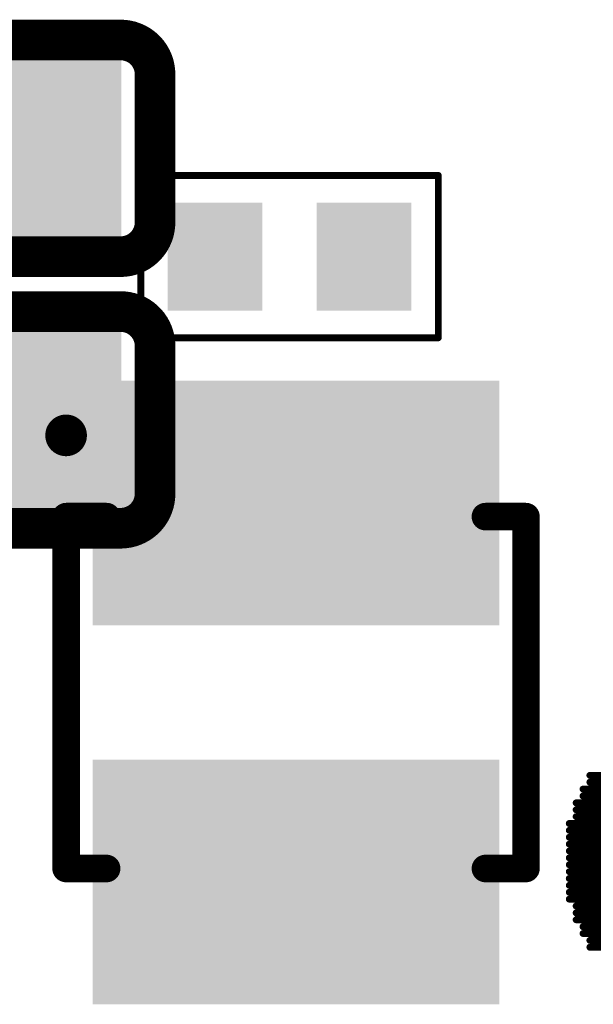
# Model space of a CAD drawing. Header units: millimetres. Extents: x -47 to 199, y -56 to 203.
# Tile 100 of 157: x 67.5 to 69.62, y 169.39 to 173.03. Entities that reach past the tile are written whole.
import ezdxf

# ---------------------------------------------------------------- set-up
doc = ezdxf.new("R2010")
doc.units = ezdxf.units.MM
doc.header["$LTSCALE"] = 1.21
doc.header["$MEASUREMENT"] = 0
doc.layers.get('0').update_dxf_attribs({"linetype": 'CONTINUOUS'})
for name, color, linetype in [('BottomLayer', 5, 'CONTINUOUS'), ('BottomOverlay', 54, 'CONTINUOUS'), ('BottomPaste', 16, 'CONTINUOUS'), ('BottomSolder', 6, 'CONTINUOUS'), ('TopLayer', 1, 'CONTINUOUS'), ('TopOverlay', 2, 'CONTINUOUS'), ('TopPaste', 8, 'CONTINUOUS'), ('TopSolder', 216, 'CONTINUOUS')]:
    doc.layers.add(name, color=color, linetype=linetype)

# ---------------------------------------------------------------- blocks, each defined once
blk = doc.blocks.new('LOGO_XH_300MIL_47')
at = {"layer": 'TopOverlay', "const_width": 0.001}
for points in [[(-0.132, 0.00684), (-0.086, 0.00684)], [(-0.132, 0.00584), (-0.088, 0.00584)], [(-0.133, 0.00484), (-0.089, 0.00484)], [(-0.133, 0.00384), (-0.09, 0.00384)], [(-0.134, 0.00284), (-0.091, 0.00284)], [(-0.134, 0.00184), (-0.092, 0.00184)], [(-0.135, -0.00016), (-0.093, -0.00016)], [(-0.134, 0.00084), (-0.093, 0.00084)], [(-0.135, -0.00116), (-0.094, -0.00116)], [(-0.135, -0.00216), (-0.095, -0.00216)], [(-0.135, -0.00316), (-0.096, -0.00316)], [(-0.135, -0.00416), (-0.096, -0.00416)], [(-0.135, -0.00516), (-0.097, -0.00516)], [(-0.135, -0.00616), (-0.098, -0.00616)], [(-0.135, -0.00716), (-0.098, -0.00716)], [(-0.135, -0.00816), (-0.095, -0.00816)], [(-0.135, -0.00916), (-0.091, -0.00916)], [(-0.135, -0.01016), (-0.087, -0.01016)], [(-0.135, -0.01116), (-0.083, -0.01116)], [(-0.134, -0.01216), (-0.079, -0.01216)], [(-0.134, -0.01316), (-0.075, -0.01316)], [(-0.134, -0.01416), (-0.071, -0.01416)], [(-0.133, -0.01516), (-0.067, -0.01516)], [(-0.133, -0.01616), (-0.063, -0.01616)], [(-0.132, -0.01716), (-0.059, -0.01716)], [(-0.132, -0.01816), (-0.055, -0.01816)]]:
    blk.add_lwpolyline(points, dxfattribs=at)
at = {"layer": 'TopOverlay', "const_width": 0.0005}
for points in [[(-0.13225, 0.00684, 1), (-0.13175, 0.00684, 1)], [(-0.13225, 0.00584, 1), (-0.13175, 0.00584, 1)], [(-0.13325, 0.00484, 1), (-0.13275, 0.00484, 1)], [(-0.13325, 0.00384, 1), (-0.13275, 0.00384, 1)], [(-0.13425, 0.00284, 1), (-0.13375, 0.00284, 1)], [(-0.13425, 0.00184, 1), (-0.13375, 0.00184, 1)], [(-0.13525, -0.00016, 1), (-0.13475, -0.00016, 1)], [(-0.13425, 0.00084, 1), (-0.13375, 0.00084, 1)], [(-0.13525, -0.00116, 1), (-0.13475, -0.00116, 1)], [(-0.13525, -0.00216, 1), (-0.13475, -0.00216, 1)], [(-0.13525, -0.00316, 1), (-0.13475, -0.00316, 1)], [(-0.13525, -0.00416, 1), (-0.13475, -0.00416, 1)], [(-0.13525, -0.00516, 1), (-0.13475, -0.00516, 1)], [(-0.13525, -0.00616, 1), (-0.13475, -0.00616, 1)], [(-0.13525, -0.00716, 1), (-0.13475, -0.00716, 1)], [(-0.13525, -0.00816, 1), (-0.13475, -0.00816, 1)], [(-0.13525, -0.00916, 1), (-0.13475, -0.00916, 1)], [(-0.13525, -0.01016, 1), (-0.13475, -0.01016, 1)], [(-0.13525, -0.01116, 1), (-0.13475, -0.01116, 1)], [(-0.13425, -0.01216, 1), (-0.13375, -0.01216, 1)], [(-0.13425, -0.01316, 1), (-0.13375, -0.01316, 1)], [(-0.13425, -0.01416, 1), (-0.13375, -0.01416, 1)], [(-0.13325, -0.01516, 1), (-0.13275, -0.01516, 1)], [(-0.13325, -0.01616, 1), (-0.13275, -0.01616, 1)], [(-0.13225, -0.01716, 1), (-0.13175, -0.01716, 1)], [(-0.13225, -0.01816, 1), (-0.13175, -0.01816, 1)]]:
    blk.add_lwpolyline(points, format="xyb", close=True, dxfattribs=at)
blk = doc.blocks.new('SOT563_B_76')
at = {"layer": 'BottomLayer'}
for points in [[(-0.01378, 0.02559), (-0.04134, 0.02559), (-0.01378, 0.01378), (-0.04134, 0.01378)], [(0.04134, 0.02559), (0.01378, 0.02559), (0.04134, 0.01378), (0.01378, 0.01378)], [(-0.01378, 0.00591), (-0.04134, 0.00591), (-0.01378, -0.00591), (-0.04134, -0.00591)], [(0.04134, 0.00591), (0.01378, 0.00591), (0.04134, -0.00591), (0.01378, -0.00591)], [(-0.01378, -0.01378), (-0.04134, -0.01378), (-0.01378, -0.02559), (-0.04134, -0.02559)], [(0.04134, -0.01378), (0.01378, -0.01378), (0.04134, -0.02559), (0.01378, -0.02559)]]:
    blk.add_solid(points, dxfattribs=at)
at = {"layer": 'BottomOverlay'}
for points, const_width in [([(-0.02559, 0.03346), (-0.02559, 0.02756)], 0.00402), ([(-0.02559, 0.03346), (0.02559, 0.03346)], 0.004), ([(0.02559, 0.03346), (0.02559, 0.02756)], 0.00402), ([(-0.02559, -0.02756), (-0.02559, -0.03346)], 0.00402), ([(0.02559, -0.02756), (0.02559, -0.03346)], 0.00402), ([(-0.02559, -0.03346), (0.02559, -0.03346)], 0.004)]:
    blk.add_lwpolyline(points, dxfattribs=dict(at, const_width=const_width))
for points, const_width in [([(-0.02659, 0.03346, 1), (-0.02459, 0.03346, 1)], 0.00201), ([(-0.02659, 0.03346, 1), (-0.02459, 0.03346, 1)], 0.002), ([(0.02459, 0.03346, 1), (0.02659, 0.03346, 1)], 0.00201), ([(0.02459, 0.03346, 1), (0.02659, 0.03346, 1)], 0.002), ([(-0.02659, 0.02756, 1), (-0.02459, 0.02756, 1)], 0.00201), ([(0.02459, 0.02756, 1), (0.02659, 0.02756, 1)], 0.00201), ([(-0.02659, -0.02756, 1), (-0.02459, -0.02756, 1)], 0.00201), ([(0.02459, -0.02756, 1), (0.02659, -0.02756, 1)], 0.00201), ([(-0.03892, -0.03346, 1), (-0.03589, -0.03346, 1)], 0.00303), ([(-0.02659, -0.03346, 1), (-0.02459, -0.03346, 1)], 0.00201), ([(-0.02659, -0.03346, 1), (-0.02459, -0.03346, 1)], 0.002), ([(0.02459, -0.03346, 1), (0.02659, -0.03346, 1)], 0.00201), ([(0.02459, -0.03346, 1), (0.02659, -0.03346, 1)], 0.002)]:
    blk.add_lwpolyline(points, format="xyb", close=True, dxfattribs=dict(at, const_width=const_width))
at = {"layer": 'BottomPaste'}
for points in [[(-0.01378, 0.02559), (-0.04134, 0.02559), (-0.01378, 0.01378), (-0.04134, 0.01378)], [(0.04134, 0.02559), (0.01378, 0.02559), (0.04134, 0.01378), (0.01378, 0.01378)], [(-0.01378, 0.00591), (-0.04134, 0.00591), (-0.01378, -0.00591), (-0.04134, -0.00591)], [(0.04134, 0.00591), (0.01378, 0.00591), (0.04134, -0.00591), (0.01378, -0.00591)], [(-0.01378, -0.01378), (-0.04134, -0.01378), (-0.01378, -0.02559), (-0.04134, -0.02559)], [(0.04134, -0.01378), (0.01378, -0.01378), (0.04134, -0.02559), (0.01378, -0.02559)]]:
    blk.add_solid(points, dxfattribs=at)
at = {"layer": 'BottomSolder'}
for points in [[(-0.00978, 0.02959), (-0.04534, 0.02959), (-0.00978, 0.00978), (-0.04534, 0.00978)], [(0.04534, 0.02959), (0.00978, 0.02959), (0.04534, 0.00978), (0.00978, 0.00978)], [(-0.00978, 0.00991), (-0.04534, 0.00991), (-0.00978, -0.00991), (-0.04534, -0.00991)], [(0.04534, 0.00991), (0.00978, 0.00991), (0.04534, -0.00991), (0.00978, -0.00991)], [(-0.00978, -0.00978), (-0.04534, -0.00978), (-0.00978, -0.02959), (-0.04534, -0.02959)], [(0.04534, -0.00978), (0.00978, -0.00978), (0.04534, -0.02959), (0.00978, -0.02959)]]:
    blk.add_solid(points, dxfattribs=at)
blk = doc.blocks.new('R0201_B_100')
at = {"layer": 'BottomLayer'}
for points in [[(-0.01575, 0.00591), (-0.01575, -0.00591), (-0.00591, 0.00591), (-0.00591, -0.00591)], [(0.00591, 0.00591), (0.00591, -0.00591), (0.01575, 0.00591), (0.01575, -0.00591)]]:
    blk.add_solid(points, dxfattribs=at)
at = {"layer": 'BottomOverlay', "const_width": 0.001}
for points in [[(-0.02165, 0.01181), (-0.02165, -0.01181)], [(0.02165, 0.01181), (-0.02165, 0.01181)], [(0.02165, 0.01181), (0.02165, -0.01181)], [(0.02165, -0.01181), (-0.02165, -0.01181)]]:
    blk.add_lwpolyline(points, dxfattribs=at)
at = {"layer": 'BottomOverlay', "const_width": 0.0005}
for points in [[(-0.0219, 0.01181, 1), (-0.0214, 0.01181, 1)], [(-0.0219, 0.01181, 1), (-0.0214, 0.01181, 1)], [(0.0214, 0.01181, 1), (0.0219, 0.01181, 1)], [(0.0214, 0.01181, 1), (0.0219, 0.01181, 1)], [(-0.0219, -0.01181, 1), (-0.0214, -0.01181, 1)], [(-0.0219, -0.01181, 1), (-0.0214, -0.01181, 1)], [(0.0214, -0.01181, 1), (0.0219, -0.01181, 1)], [(0.0214, -0.01181, 1), (0.0219, -0.01181, 1)]]:
    blk.add_lwpolyline(points, format="xyb", close=True, dxfattribs=at)
at = {"layer": 'BottomPaste'}
for points in [[(-0.01575, 0.00591), (-0.01575, -0.00591), (-0.00591, 0.00591), (-0.00591, -0.00591)], [(0.00591, 0.00591), (0.00591, -0.00591), (0.01575, 0.00591), (0.01575, -0.00591)]]:
    blk.add_solid(points, dxfattribs=at)
at = {"layer": 'BottomSolder'}
for points in [[(-0.01772, 0.00787), (-0.01772, -0.00787), (-0.00394, 0.00787), (-0.00394, -0.00787)], [(0.00394, 0.00787), (0.00394, -0.00787), (0.01772, 0.00787), (0.01772, -0.00787)]]:
    blk.add_solid(points, dxfattribs=at)
blk = doc.blocks.new('C0402_247')
at = {"layer": 'TopLayer'}
for points in [[(-0.02855, -0.01083), (-0.00689, -0.01083), (-0.02855, 0.01083), (-0.00689, 0.01083)], [(0.00689, -0.01083), (0.02855, -0.01083), (0.00689, 0.01083), (0.02855, 0.01083)]]:
    blk.add_solid(points, dxfattribs=at)
at = {"layer": 'TopOverlay', "const_width": 0.00591}
for points in [[(-0.03543, 0.01075, -0.414214), (-0.03043, 0.01575)], [(0.03043, 0.01575, -0.414214), (0.03543, 0.01075)], [(-0.03043, -0.01576, -0.414214), (-0.03543, -0.01076)], [(0.03543, -0.01076, -0.414214), (0.03043, -0.01576)]]:
    blk.add_lwpolyline(points, format="xyb", dxfattribs=at)
for points in [[(-0.03043, 0.01575), (-0.0069, 0.01575)], [(0.0069, 0.01575), (0.03043, 0.01575)], [(-0.03543, -0.01076), (-0.03543, 0.01075)], [(0.03543, -0.01076), (0.03543, 0.01075)], [(-0.03043, -0.01576), (-0.0069, -0.01576)], [(0.0069, -0.01576), (0.03043, -0.01576)]]:
    blk.add_lwpolyline(points, dxfattribs=at)
at = {"layer": 'TopOverlay', "const_width": 0.00296}
for points in [[(-0.03191, 0.01575, 1), (-0.02895, 0.01575, 1)], [(-0.03191, 0.01575, 1), (-0.02895, 0.01575, 1)], [(-0.00838, 0.01575, 1), (-0.00542, 0.01575, 1)], [(0.00542, 0.01575, 1), (0.00838, 0.01575, 1)], [(0.02895, 0.01575, 1), (0.03191, 0.01575, 1)], [(0.02895, 0.01575, 1), (0.03191, 0.01575, 1)], [(-0.03691, 0.01075, 1), (-0.03395, 0.01075, 1)], [(-0.03691, 0.01075, 1), (-0.03395, 0.01075, 1)], [(0.03395, 0.01075, 1), (0.03691, 0.01075, 1)], [(0.03395, 0.01075, 1), (0.03691, 0.01075, 1)], [(-0.03691, -0.01076, 1), (-0.03395, -0.01076, 1)], [(-0.03691, -0.01076, 1), (-0.03395, -0.01076, 1)], [(0.03395, -0.01076, 1), (0.03691, -0.01076, 1)], [(0.03395, -0.01076, 1), (0.03691, -0.01076, 1)], [(-0.03191, -0.01576, 1), (-0.02895, -0.01576, 1)], [(-0.03191, -0.01576, 1), (-0.02895, -0.01576, 1)], [(-0.00838, -0.01576, 1), (-0.00542, -0.01576, 1)], [(0.00542, -0.01576, 1), (0.00838, -0.01576, 1)], [(0.02895, -0.01576, 1), (0.03191, -0.01576, 1)], [(0.02895, -0.01576, 1), (0.03191, -0.01576, 1)]]:
    blk.add_lwpolyline(points, format="xyb", close=True, dxfattribs=at)
at = {"layer": 'TopPaste'}
for points in [[(-0.02855, -0.01083), (-0.00689, -0.01083), (-0.02855, 0.01083), (-0.00689, 0.01083)], [(0.00689, -0.01083), (0.02855, -0.01083), (0.00689, 0.01083), (0.02855, 0.01083)]]:
    blk.add_solid(points, dxfattribs=at)
at = {"layer": 'TopSolder'}
for points in [[(-0.03052, -0.0128), (-0.00493, -0.0128), (-0.03052, 0.0128), (-0.00493, 0.0128)], [(0.00493, -0.0128), (0.03052, -0.0128), (0.00493, 0.0128), (0.03052, 0.0128)]]:
    blk.add_solid(points, dxfattribs=at)
blk = doc.blocks.new('C0402_252')
at = {"layer": 'TopLayer'}
for points in [[(-0.02855, -0.01083), (-0.00689, -0.01083), (-0.02855, 0.01083), (-0.00689, 0.01083)], [(0.00689, -0.01083), (0.02855, -0.01083), (0.00689, 0.01083), (0.02855, 0.01083)]]:
    blk.add_solid(points, dxfattribs=at)
at = {"layer": 'TopOverlay', "const_width": 0.00591}
for points in [[(-0.03543, 0.01075, -0.414214), (-0.03043, 0.01575)], [(0.03043, 0.01575, -0.414214), (0.03543, 0.01075)], [(-0.03043, -0.01576, -0.414214), (-0.03543, -0.01076)], [(0.03543, -0.01076, -0.414214), (0.03043, -0.01576)]]:
    blk.add_lwpolyline(points, format="xyb", dxfattribs=at)
for points in [[(-0.0069, 0.01575), (-0.03043, 0.01575)], [(0.03043, 0.01575), (0.0069, 0.01575)], [(-0.03543, 0.01075), (-0.03543, -0.01076)], [(0.03543, 0.01075), (0.03543, -0.01076)], [(-0.0069, -0.01576), (-0.03043, -0.01576)], [(0.03043, -0.01576), (0.0069, -0.01576)]]:
    blk.add_lwpolyline(points, dxfattribs=at)
at = {"layer": 'TopOverlay', "const_width": 0.00296}
for points in [[(-0.03191, 0.01575, 1), (-0.02895, 0.01575, 1)], [(-0.03191, 0.01575, 1), (-0.02895, 0.01575, 1)], [(-0.00838, 0.01575, 1), (-0.00542, 0.01575, 1)], [(0.00542, 0.01575, 1), (0.00838, 0.01575, 1)], [(0.02895, 0.01575, 1), (0.03191, 0.01575, 1)], [(0.02895, 0.01575, 1), (0.03191, 0.01575, 1)], [(-0.03691, 0.01075, 1), (-0.03395, 0.01075, 1)], [(-0.03691, 0.01075, 1), (-0.03395, 0.01075, 1)], [(0.03395, 0.01075, 1), (0.03691, 0.01075, 1)], [(0.03395, 0.01075, 1), (0.03691, 0.01075, 1)], [(-0.03691, -0.01076, 1), (-0.03395, -0.01076, 1)], [(-0.03691, -0.01076, 1), (-0.03395, -0.01076, 1)], [(0.03395, -0.01076, 1), (0.03691, -0.01076, 1)], [(0.03395, -0.01076, 1), (0.03691, -0.01076, 1)], [(-0.03191, -0.01576, 1), (-0.02895, -0.01576, 1)], [(-0.03191, -0.01576, 1), (-0.02895, -0.01576, 1)], [(-0.00838, -0.01576, 1), (-0.00542, -0.01576, 1)], [(0.00542, -0.01576, 1), (0.00838, -0.01576, 1)], [(0.02895, -0.01576, 1), (0.03191, -0.01576, 1)], [(0.02895, -0.01576, 1), (0.03191, -0.01576, 1)]]:
    blk.add_lwpolyline(points, format="xyb", close=True, dxfattribs=at)
at = {"layer": 'TopPaste'}
for points in [[(-0.02855, -0.01083), (-0.00689, -0.01083), (-0.02855, 0.01083), (-0.00689, 0.01083)], [(0.00689, -0.01083), (0.02855, -0.01083), (0.00689, 0.01083), (0.02855, 0.01083)]]:
    blk.add_solid(points, dxfattribs=at)
at = {"layer": 'TopSolder'}
for points in [[(-0.03052, -0.0128), (-0.00493, -0.0128), (-0.03052, 0.0128), (-0.00493, 0.0128)], [(0.00493, -0.0128), (0.03052, -0.0128), (0.00493, 0.0128), (0.03052, 0.0128)]]:
    blk.add_solid(points, dxfattribs=at)

msp = doc.modelspace()

# ---------------------------------------------------------------- block references
at = {"xscale": 25.4, "yscale": 25.4, "zscale": 25.4}
for name, p in [('LOGO_XH_300MIL_47', (72.9625, 170.0616)), ('C0402_247', (67.1025, 171.5486))]:
    msp.add_blockref(name, p, dxfattribs=at)
for name, p, rotation in [('C0402_252', (67.1025, 172.5516), 180), ('R0201_B_100', (68.4995, 172.1516), 180), ('SOT563_B_76', (68.5235, 170.5412), 270)]:
    msp.add_blockref(name, p, dxfattribs=dict(at, rotation=rotation))

doc.saveas('drawing.dxf')
